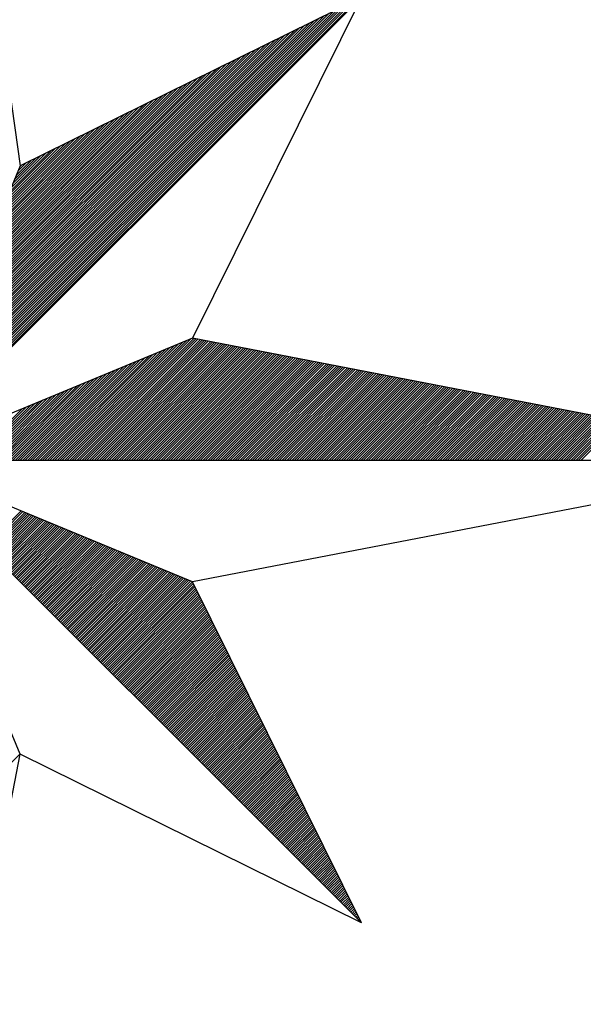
# Model space of a CAD drawing. Header units: metres. Extents: x 183400 to 184400, y 422200 to 427800.
# Tile 76 of 221: x 184376 to 184385, y 424158 to 424174. Entities that reach past the tile are written whole.
import ezdxf

# ---------------------------------------------------------------- set-up
doc = ezdxf.new("R2010")
doc.units = ezdxf.units.M
doc.layers.add('N_MK2', color=7, linetype='Continuous')
doc.layers.add('방위표', color=7, linetype='Continuous')

# ---------------------------------------------------------------- blocks, each defined once
blk = doc.blocks.new('N_MK2')
at = {"layer": '방위표', "color": 7, "linetype": 'Continuous'}
blk.add_lwpolyline([(-106.029, 0), (-33.696, -13.958), (0, 0), (-53.049, -53.048), (-13.958, -33.696), (0, 0), (0, -106.029), (13.958, -33.696), (0, 0), (53.048, -53.049), (33.696, -13.958), (0, 0), (106.028, 0), (33.696, 13.958), (0, 0), (53.049, 53.049), (13.958, 33.696), (0, 0), (0, 133.028), (-13.958, 33.696), (0, 0), (-53.049, 53.049), (-33.696, 13.958), (0, 0)], close=True, dxfattribs=at)
for points in [[(0, 133.028), (13.958, 33.696)], [(53.049, 53.049), (33.696, 13.958)], [(0.12, 0.29), (52.713, 52.882)], [(0.32, 0.773), (52.152, 52.605)], [(0.52, 1.256), (51.592, 52.328)], [(0.72, 1.739), (51.032, 52.05)], [(0.92, 2.221), (50.472, 51.773)], [(1.12, 2.704), (49.912, 51.496)], [(1.32, 3.187), (49.351, 51.218)], [(1.52, 3.67), (48.791, 50.941)], [(1.72, 4.153), (48.231, 50.664)], [(1.92, 4.636), (47.671, 50.386)], [(2.12, 5.119), (47.111, 50.109)], [(2.32, 5.602), (46.551, 49.832)], [(2.52, 6.084), (45.99, 49.554)], [(2.72, 6.567), (45.43, 49.277)], [(2.92, 7.05), (44.87, 49)], [(3.12, 7.533), (44.31, 48.723)], [(3.32, 8.016), (43.75, 48.445)], [(3.52, 8.499), (43.19, 48.168)], [(3.72, 8.982), (42.629, 47.891)], [(3.92, 9.464), (42.069, 47.613)], [(4.12, 9.947), (41.509, 47.336)], [(4.321, 10.43), (40.949, 47.059)], [(4.521, 10.913), (40.389, 46.781)], [(4.721, 11.396), (39.829, 46.504)], [(4.921, 11.879), (39.268, 46.227)], [(5.121, 12.362), (38.708, 45.949)], [(5.321, 12.844), (38.148, 45.672)], [(5.521, 13.327), (37.588, 45.395)], [(5.721, 13.81), (37.028, 45.117)], [(5.921, 14.293), (36.468, 44.84)], [(6.121, 14.776), (35.907, 44.563)], [(6.321, 15.259), (35.347, 44.285)], [(6.521, 15.742), (34.787, 44.008)], [(6.721, 16.224), (34.227, 43.731)], [(6.921, 16.707), (33.667, 43.453)], [(7.121, 17.19), (33.107, 43.176)], [(7.321, 17.673), (32.546, 42.899)], [(7.521, 18.156), (31.986, 42.621)], [(7.721, 18.639), (31.426, 42.344)], [(7.921, 19.122), (30.866, 42.067)], [(8.121, 19.604), (30.306, 41.789)], [(8.321, 20.087), (29.746, 41.512)], [(8.521, 20.57), (29.185, 41.235)], [(8.721, 21.053), (28.625, 40.957)], [(8.921, 21.536), (28.065, 40.68)], [(9.121, 22.019), (27.505, 40.403)], [(9.321, 22.502), (26.945, 40.125)], [(9.521, 22.984), (26.385, 39.848)], [(9.721, 23.467), (25.824, 39.571)], [(9.921, 23.95), (25.264, 39.293)], [(10.121, 24.433), (24.704, 39.016)], [(10.321, 24.916), (24.144, 38.739)], [(10.521, 25.399), (23.584, 38.461)], [(10.721, 25.882), (23.024, 38.184)], [(10.921, 26.364), (22.463, 37.907)], [(11.121, 26.847), (21.903, 37.629)], [(11.321, 27.33), (21.343, 37.352)], [(11.521, 27.813), (20.783, 37.075)], [(11.721, 28.296), (20.223, 36.797)], [(11.921, 28.779), (19.662, 36.52)], [(12.121, 29.262), (19.102, 36.243)], [(12.321, 29.745), (18.542, 35.966)], [(12.521, 30.227), (17.982, 35.688)], [(12.721, 30.71), (17.422, 35.411)], [(12.921, 31.193), (16.862, 35.134)], [(13.121, 31.676), (16.301, 34.856)], [(13.321, 32.159), (15.741, 34.579)], [(13.521, 32.642), (15.181, 34.302)], [(13.721, 33.125), (14.621, 34.024)], [(13.921, 33.607), (14.061, 33.747)], [(19.346, 0), (33.027, 13.681)], [(19.629, 0), (33.51, 13.881)], [(19.912, 0), (33.842, 13.93)], [(20.195, 0), (34.079, 13.884)], [(20.478, 0), (34.316, 13.838)], [(20.761, 0), (34.553, 13.793)], [(21.043, 0), (34.79, 13.747)], [(21.326, 0), (35.027, 13.701)], [(21.609, 0), (35.264, 13.655)], [(21.892, 0), (35.501, 13.61)], [(22.175, 0), (35.739, 13.564)], [(17.649, 0), (30.13, 12.481)], [(17.932, 0), (30.613, 12.681)], [(18.215, 0), (31.096, 12.881)], [(18.498, 0), (31.579, 13.081)], [(18.781, 0), (32.062, 13.281)], [(19.063, 0), (32.544, 13.481)], [(22.458, 0), (35.976, 13.518)], [(22.74, 0), (36.213, 13.472)], [(23.023, 0), (36.45, 13.427)], [(23.306, 0), (36.687, 13.381)], [(23.589, 0), (36.924, 13.335)], [(23.872, 0), (37.161, 13.289)], [(24.155, 0), (37.398, 13.244)], [(24.437, 0), (37.635, 13.198)], [(24.72, 0), (37.872, 13.152)], [(25.003, 0), (38.109, 13.106)], [(25.286, 0), (38.347, 13.061)], [(25.569, 0), (38.584, 13.015)], [(25.852, 0), (38.821, 12.969)], [(26.135, 0), (39.058, 12.923)], [(26.417, 0), (39.295, 12.878)], [(26.7, 0), (39.532, 12.832)], [(26.983, 0), (39.769, 12.786)], [(27.266, 0), (40.006, 12.74)], [(27.549, 0), (40.243, 12.695)], [(27.832, 0), (40.48, 12.649)], [(28.114, 0), (40.717, 12.603)], [(28.397, 0), (40.955, 12.557)], [(28.68, 0), (41.192, 12.512)], [(28.963, 0), (41.429, 12.466)], [(29.246, 0), (41.666, 12.42)], [(16.235, 0), (27.716, 11.481)], [(16.518, 0), (28.199, 11.681)], [(16.801, 0), (28.682, 11.881)], [(17.084, 0), (29.164, 12.081)], [(17.366, 0), (29.647, 12.281)], [(29.529, 0), (41.903, 12.374)], [(29.811, 0), (42.14, 12.329)], [(30.094, 0), (42.377, 12.283)], [(30.377, 0), (42.614, 12.237)], [(30.66, 0), (42.851, 12.191)], [(30.943, 0), (43.088, 12.146)], [(31.226, 0), (43.325, 12.1)], [(31.509, 0), (43.563, 12.054)], [(31.791, 0), (43.8, 12.008)], [(32.074, 0), (44.037, 11.963)], [(32.357, 0), (44.274, 11.917)], [(32.64, 0), (44.511, 11.871)], [(32.923, 0), (44.748, 11.825)], [(33.206, 0), (44.985, 11.78)], [(33.488, 0), (45.222, 11.734)], [(33.771, 0), (45.459, 11.688)], [(34.054, 0), (45.696, 11.642)], [(34.337, 0), (45.934, 11.597)], [(34.62, 0), (46.171, 11.551)], [(34.903, 0), (46.408, 11.505)], [(35.186, 0), (46.645, 11.459)], [(35.468, 0), (46.882, 11.414)], [(35.751, 0), (47.119, 11.368)], [(36.034, 0), (47.356, 11.322)], [(14.538, 0), (24.819, 10.281)], [(14.821, 0), (25.302, 10.481)], [(15.104, 0), (25.784, 10.681)], [(15.386, 0), (26.267, 10.881)], [(15.669, 0), (26.75, 11.081)], [(15.952, 0), (27.233, 11.281)], [(36.317, 0), (47.593, 11.276)], [(36.6, 0), (47.83, 11.23)], [(36.883, 0), (48.067, 11.185)], [(37.165, 0), (48.304, 11.139)], [(37.448, 0), (48.542, 11.093)], [(37.731, 0), (48.779, 11.047)], [(38.014, 0), (49.016, 11.002)], [(38.297, 0), (49.253, 10.956)], [(38.58, 0), (49.49, 10.91)], [(38.862, 0), (49.727, 10.864)], [(39.145, 0), (49.964, 10.819)], [(39.428, 0), (50.201, 10.773)], [(39.711, 0), (50.438, 10.727)], [(39.994, 0), (50.675, 10.681)], [(40.277, 0), (50.912, 10.636)], [(40.56, 0), (51.15, 10.59)], [(40.842, 0), (51.387, 10.544)], [(41.125, 0), (51.624, 10.498)], [(41.408, 0), (51.861, 10.453)], [(41.691, 0), (52.098, 10.407)], [(41.974, 0), (52.335, 10.361)], [(42.257, 0), (52.572, 10.315)], [(42.539, 0), (52.809, 10.27)], [(42.822, 0), (53.046, 10.224)], [(43.105, 0), (53.283, 10.178)], [(12.841, 0), (21.922, 9.081)], [(13.124, 0), (22.404, 9.281)], [(13.407, 0), (22.887, 9.481)], [(13.689, 0), (23.37, 9.681)], [(13.972, 0), (23.853, 9.881)], [(14.255, 0), (24.336, 10.081)], [(43.388, 0), (53.52, 10.132)], [(43.671, 0), (53.758, 10.087)], [(43.954, 0), (53.995, 10.041)], [(44.237, 0), (54.232, 9.995)], [(44.519, 0), (54.469, 9.949)], [(44.802, 0), (54.706, 9.904)], [(45.085, 0), (54.943, 9.858)], [(45.368, 0), (55.18, 9.812)], [(45.651, 0), (55.417, 9.766)], [(45.934, 0), (55.654, 9.721)], [(46.216, 0), (55.891, 9.675)], [(46.499, 0), (56.128, 9.629)], [(46.782, 0), (56.366, 9.583)], [(47.065, 0), (56.603, 9.538)], [(47.348, 0), (56.84, 9.492)], [(47.631, 0), (57.077, 9.446)], [(47.913, 0), (57.314, 9.4)], [(48.196, 0), (57.551, 9.355)], [(48.479, 0), (57.788, 9.309)], [(48.762, 0), (58.025, 9.263)], [(49.045, 0), (58.262, 9.217)], [(49.328, 0), (58.499, 9.172)], [(49.611, 0), (58.736, 9.126)], [(49.893, 0), (58.974, 9.08)], [(50.176, 0), (59.211, 9.034)], [(11.427, 0), (19.507, 8.081)], [(11.71, 0), (19.99, 8.281)], [(11.992, 0), (20.473, 8.481)], [(12.275, 0), (20.956, 8.681)], [(12.558, 0), (21.439, 8.881)], [(50.459, 0), (59.448, 8.989)], [(50.742, 0), (59.685, 8.943)], [(51.025, 0), (59.922, 8.897)], [(51.308, 0), (60.159, 8.851)], [(51.59, 0), (60.396, 8.806)], [(51.873, 0), (60.633, 8.76)], [(52.156, 0), (60.87, 8.714)], [(52.439, 0), (61.107, 8.668)], [(52.722, 0), (61.344, 8.623)], [(53.005, 0), (61.582, 8.577)], [(53.287, 0), (61.819, 8.531)], [(53.57, 0), (62.056, 8.485)], [(53.853, 0), (62.293, 8.44)], [(54.136, 0), (62.53, 8.394)], [(54.419, 0), (62.767, 8.348)], [(54.702, 0), (63.004, 8.302)], [(54.985, 0), (63.241, 8.257)], [(55.267, 0), (63.478, 8.211)], [(55.55, 0), (63.715, 8.165)], [(55.833, 0), (63.952, 8.119)], [(56.116, 0), (64.19, 8.074)], [(56.399, 0), (64.427, 8.028)], [(56.682, 0), (64.664, 7.982)], [(56.964, 0), (64.901, 7.936)], [(9.73, 0), (16.61, 6.88)], [(10.012, 0), (17.093, 7.08)], [(10.295, 0), (17.576, 7.28)], [(10.578, 0), (18.059, 7.48)], [(10.861, 0), (18.541, 7.68)], [(11.144, 0), (19.024, 7.881)], [(57.247, 0), (65.138, 7.891)], [(57.53, 0), (65.375, 7.845)], [(57.813, 0), (65.612, 7.799)], [(58.096, 0), (65.849, 7.753)], [(58.379, 0), (66.086, 7.708)], [(58.662, 0), (66.323, 7.662)], [(58.944, 0), (66.56, 7.616)], [(59.227, 0), (66.798, 7.57)], [(59.51, 0), (67.035, 7.525)], [(59.793, 0), (67.272, 7.479)], [(60.076, 0), (67.509, 7.433)], [(60.359, 0), (67.746, 7.387)], [(60.641, 0), (67.983, 7.342)], [(60.924, 0), (68.22, 7.296)], [(61.207, 0), (68.457, 7.25)], [(61.49, 0), (68.694, 7.204)], [(61.773, 0), (68.931, 7.159)], [(62.056, 0), (69.168, 7.113)], [(62.338, 0), (69.406, 7.067)], [(62.621, 0), (69.643, 7.021)], [(62.904, 0), (69.88, 6.976)], [(63.187, 0), (70.117, 6.93)], [(63.47, 0), (70.354, 6.884)], [(63.753, 0), (70.591, 6.838)], [(64.036, 0), (70.828, 6.793)], [(8.315, 0), (14.196, 5.88)], [(8.598, 0), (14.679, 6.08)], [(8.881, 0), (15.161, 6.28)], [(9.164, 0), (15.644, 6.48)], [(9.447, 0), (16.127, 6.68)], [(64.318, 0), (71.065, 6.747)], [(64.601, 0), (71.302, 6.701)], [(64.884, 0), (71.539, 6.655)], [(65.167, 0), (71.776, 6.61)], [(65.45, 0), (72.014, 6.564)], [(65.733, 0), (72.251, 6.518)], [(66.015, 0), (72.488, 6.472)], [(66.298, 0), (72.725, 6.427)], [(66.581, 0), (72.962, 6.381)], [(66.864, 0), (73.199, 6.335)], [(67.147, 0), (73.436, 6.289)], [(67.43, 0), (73.673, 6.244)], [(67.713, 0), (73.91, 6.198)], [(67.995, 0), (74.147, 6.152)], [(68.278, 0), (74.384, 6.106)], [(68.561, 0), (74.622, 6.061)], [(68.844, 0), (74.859, 6.015)], [(69.127, 0), (75.096, 5.969)], [(69.41, 0), (75.333, 5.923)], [(69.692, 0), (75.57, 5.878)], [(69.975, 0), (75.807, 5.832)], [(70.258, 0), (76.044, 5.786)], [(70.541, 0), (76.281, 5.74)], [(70.824, 0), (76.518, 5.695)], [(71.107, 0), (76.755, 5.649)], [(71.389, 0), (76.992, 5.603)], [(71.672, 0), (77.23, 5.557)], [(71.955, 0), (77.467, 5.512)], [(72.238, 0), (77.704, 5.466)], [(72.521, 0), (77.941, 5.42)], [(72.804, 0), (78.178, 5.374)], [(73.087, 0), (78.415, 5.329)], [(73.369, 0), (78.652, 5.283)], [(73.652, 0), (78.889, 5.237)], [(73.935, 0), (79.126, 5.191)], [(74.218, 0), (79.363, 5.146)], [(74.501, 0), (79.6, 5.1)], [(74.784, 0), (79.838, 5.054)], [(75.066, 0), (80.075, 5.008)], [(75.349, 0), (80.312, 4.962)], [(75.632, 0), (80.549, 4.917)], [(75.915, 0), (80.786, 4.871)], [(76.198, 0), (81.023, 4.825)], [(76.481, 0), (81.26, 4.779)], [(76.763, 0), (81.497, 4.734)], [(77.046, 0), (81.734, 4.688)], [(77.329, 0), (81.971, 4.642)], [(77.612, 0), (82.209, 4.596)], [(77.895, 0), (82.446, 4.551)], [(78.178, 0), (82.683, 4.505)], [(106.028, 0), (33.696, -13.958)], [(9.956, -9.956), (14.08, -5.832)], [(10.097, -10.098), (14.28, -5.915)], [(10.239, -10.239), (14.48, -5.998)], [(10.38, -10.38), (14.68, -6.081)], [(10.522, -10.522), (14.88, -6.164)], [(10.663, -10.663), (15.08, -6.247)], [(10.804, -10.805), (15.28, -6.329)], [(10.946, -10.946), (15.48, -6.412)], [(11.087, -11.087), (15.68, -6.495)], [(11.229, -11.229), (15.88, -6.578)], [(11.37, -11.37), (16.08, -6.661)], [(11.512, -11.512), (16.28, -6.744)], [(11.653, -11.653), (16.48, -6.826)], [(11.794, -11.795), (16.68, -6.909)], [(11.936, -11.936), (16.88, -6.992)], [(12.077, -12.077), (17.08, -7.075)], [(12.219, -12.219), (17.28, -7.158)], [(12.36, -12.36), (17.48, -7.241)], [(12.501, -12.502), (17.68, -7.323)], [(12.643, -12.643), (17.88, -7.406)], [(12.784, -12.785), (18.08, -7.489)], [(12.926, -12.926), (18.28, -7.572)], [(13.067, -13.067), (18.48, -7.655)], [(13.209, -13.209), (18.68, -7.738)], [(13.35, -13.35), (18.88, -7.821)], [(13.491, -13.492), (19.08, -7.903)], [(13.633, -13.633), (19.28, -7.986)], [(13.774, -13.775), (19.48, -8.069)], [(13.916, -13.916), (19.68, -8.152)], [(14.057, -14.057), (19.88, -8.235)], [(14.199, -14.199), (20.08, -8.318)], [(14.34, -14.34), (20.28, -8.4)], [(14.481, -14.482), (20.48, -8.483)], [(14.623, -14.623), (20.68, -8.566)], [(14.764, -14.764), (20.88, -8.649)], [(14.906, -14.906), (21.08, -8.732)], [(15.047, -15.047), (21.28, -8.815)], [(15.188, -15.189), (21.48, -8.898)], [(15.33, -15.33), (21.68, -8.98)], [(15.471, -15.472), (21.88, -9.063)], [(15.613, -15.613), (22.08, -9.146)], [(15.754, -15.754), (22.28, -9.229)], [(15.896, -15.896), (22.48, -9.312)], [(16.037, -16.037), (22.68, -9.395)], [(16.178, -16.179), (22.88, -9.477)], [(16.32, -16.32), (23.08, -9.56)], [(16.461, -16.462), (23.28, -9.643)], [(16.603, -16.603), (23.48, -9.726)], [(16.744, -16.744), (23.68, -9.809)], [(16.885, -16.886), (23.88, -9.892)], [(17.027, -17.027), (24.08, -9.975)], [(17.168, -17.169), (24.28, -10.057)], [(17.31, -17.31), (24.48, -10.14)], [(17.451, -17.452), (24.68, -10.223)], [(17.593, -17.593), (24.88, -10.306)], [(17.734, -17.734), (25.08, -10.389)], [(17.875, -17.876), (25.28, -10.472)], [(18.017, -18.017), (25.48, -10.554)], [(18.158, -18.159), (25.68, -10.637)], [(18.3, -18.3), (25.88, -10.72)], [(18.441, -18.441), (26.08, -10.803)], [(18.583, -18.583), (26.28, -10.886)], [(18.724, -18.724), (26.48, -10.969)], [(18.865, -18.866), (26.68, -11.052)], [(19.007, -19.007), (26.88, -11.134)], [(19.148, -19.149), (27.08, -11.217)], [(19.29, -19.29), (27.28, -11.3)], [(19.431, -19.431), (27.48, -11.383)], [(19.572, -19.573), (27.68, -11.466)], [(19.714, -19.714), (27.88, -11.549)], [(19.855, -19.856), (28.08, -11.631)], [(19.997, -19.997), (28.28, -11.714)], [(20.138, -20.139), (28.48, -11.797)], [(20.28, -20.28), (28.68, -11.88)], [(20.421, -20.421), (28.88, -11.963)], [(20.562, -20.563), (29.08, -12.046)], [(20.704, -20.704), (29.28, -12.129)], [(20.845, -20.846), (29.48, -12.211)], [(20.987, -20.987), (29.68, -12.294)], [(21.128, -21.128), (29.88, -12.377)], [(21.27, -21.27), (30.08, -12.46)], [(21.411, -21.411), (30.28, -12.543)], [(21.552, -21.553), (30.48, -12.626)], [(21.694, -21.694), (30.68, -12.708)], [(21.835, -21.836), (30.88, -12.791)], [(21.977, -21.977), (31.08, -12.874)], [(22.118, -22.118), (31.28, -12.957)], [(22.259, -22.26), (31.479, -13.04)], [(22.401, -22.401), (31.679, -13.123)], [(22.542, -22.543), (31.879, -13.206)], [(22.684, -22.684), (32.079, -13.288)], [(22.825, -22.826), (32.279, -13.371)], [(22.967, -22.967), (32.479, -13.454)], [(23.108, -23.108), (32.679, -13.537)], [(23.249, -23.25), (32.879, -13.62)], [(23.391, -23.391), (33.079, -13.703)], [(23.532, -23.533), (33.279, -13.785)], [(23.674, -23.674), (33.479, -13.868)], [(23.815, -23.816), (33.679, -13.951)], [(23.957, -23.957), (33.782, -14.132)], [(24.098, -24.098), (33.876, -14.321)], [(24.239, -24.24), (33.969, -14.51)], [(24.381, -24.381), (34.063, -14.699)], [(24.522, -24.523), (34.157, -14.888)], [(24.664, -24.664), (34.25, -15.077)], [(24.805, -24.805), (34.344, -15.267)], [(24.946, -24.947), (34.438, -15.456)], [(25.088, -25.088), (34.531, -15.645)], [(25.229, -25.23), (34.625, -15.834)], [(25.371, -25.371), (34.718, -16.023)], [(25.512, -25.513), (34.812, -16.213)], [(25.654, -25.654), (34.906, -16.402)], [(25.795, -25.795), (34.999, -16.591)], [(25.936, -25.937), (35.093, -16.78)], [(26.078, -26.078), (35.187, -16.969)], [(26.219, -26.22), (35.28, -17.159)], [(26.361, -26.361), (35.374, -17.348)], [(26.502, -26.503), (35.468, -17.537)], [(26.643, -26.644), (35.561, -17.726)], [(26.785, -26.785), (35.655, -17.915)], [(26.926, -26.927), (35.749, -18.104)], [(27.068, -27.068), (35.842, -18.294)], [(27.209, -27.21), (35.936, -18.483)], [(27.351, -27.351), (36.03, -18.672)], [(27.492, -27.493), (36.123, -18.861)], [(27.633, -27.634), (36.217, -19.05)], [(27.775, -27.775), (36.311, -19.24)], [(27.916, -27.917), (36.404, -19.429)], [(28.058, -28.058), (36.498, -19.618)], [(28.199, -28.2), (36.592, -19.807)], [(28.341, -28.341), (36.685, -19.996)], [(28.482, -28.482), (36.779, -20.186)], [(28.623, -28.624), (36.873, -20.375)], [(28.765, -28.765), (36.966, -20.564)], [(28.906, -28.907), (37.06, -20.753)], [(29.048, -29.048), (37.154, -20.942)], [(29.189, -29.19), (37.247, -21.131)], [(29.33, -29.331), (37.341, -21.321)], [(29.472, -29.472), (37.435, -21.51)], [(29.613, -29.614), (37.528, -21.699)], [(29.755, -29.755), (37.622, -21.888)], [(29.896, -29.897), (37.716, -22.077)], [(30.038, -30.038), (37.809, -22.267)], [(30.179, -30.18), (37.903, -22.456)], [(30.32, -30.321), (37.996, -22.645)], [(30.462, -30.462), (38.09, -22.834)], [(30.603, -30.604), (38.184, -23.023)], [(30.745, -30.745), (38.277, -23.213)], [(30.886, -30.887), (38.371, -23.402)], [(31.028, -31.028), (38.465, -23.591)], [(31.169, -31.17), (38.558, -23.78)], [(31.31, -31.311), (38.652, -23.969)], [(31.452, -31.452), (38.746, -24.158)], [(31.593, -31.594), (38.839, -24.348)], [(31.735, -31.735), (38.933, -24.537)], [(31.876, -31.877), (39.027, -24.726)], [(32.017, -32.018), (39.12, -24.915)], [(32.159, -32.159), (39.214, -25.104)], [(32.3, -32.301), (39.308, -25.294)], [(32.442, -32.442), (39.401, -25.483)], [(32.583, -32.584), (39.495, -25.672)], [(32.725, -32.725), (39.589, -25.861)], [(32.866, -32.867), (39.682, -26.05)], [(33.007, -33.008), (39.776, -26.239)], [(33.149, -33.149), (39.87, -26.429)], [(33.29, -33.291), (39.963, -26.618)], [(33.432, -33.432), (40.057, -26.807)], [(33.573, -33.574), (40.151, -26.996)], [(33.715, -33.715), (40.244, -27.185)], [(33.856, -33.857), (40.338, -27.375)], [(33.997, -33.998), (40.432, -27.564)], [(34.139, -34.139), (40.525, -27.753)], [(34.28, -34.281), (40.619, -27.942)], [(34.422, -34.422), (40.713, -28.131)], [(34.563, -34.564), (40.806, -28.321)], [(34.704, -34.705), (40.9, -28.51)], [(34.846, -34.847), (40.993, -28.699)], [(34.987, -34.988), (41.087, -28.888)], [(35.129, -35.129), (41.181, -29.077)], [(35.27, -35.271), (41.274, -29.266)], [(35.412, -35.412), (41.368, -29.456)], [(35.553, -35.554), (41.462, -29.645)], [(35.694, -35.695), (41.555, -29.834)], [(35.836, -35.836), (41.649, -30.023)], [(35.977, -35.978), (41.743, -30.212)], [(36.119, -36.119), (41.836, -30.402)], [(36.26, -36.261), (41.93, -30.591)], [(36.402, -36.402), (42.024, -30.78)], [(36.543, -36.544), (42.117, -30.969)], [(36.684, -36.685), (42.211, -31.158)], [(36.826, -36.826), (42.305, -31.348)], [(36.967, -36.968), (42.398, -31.537)], [(37.109, -37.109), (42.492, -31.726)], [(37.25, -37.251), (42.586, -31.915)], [(37.391, -37.392), (42.679, -32.104)], [(37.533, -37.534), (42.773, -32.293)], [(37.674, -37.675), (42.867, -32.483)], [(37.816, -37.816), (42.96, -32.672)], [(0, -47.631), (13.951, -33.679)], [(53.048, -53.049), (13.958, -33.696)], [(37.957, -37.958), (43.054, -32.861)], [(38.099, -38.099), (43.148, -33.05)], [(38.24, -38.241), (43.241, -33.239)], [(38.381, -38.382), (43.335, -33.429)], [(38.523, -38.524), (43.429, -33.618)], [(38.664, -38.665), (43.522, -33.807)], [(38.806, -38.806), (43.616, -33.996)], [(38.947, -38.948), (43.71, -34.185)], [(39.088, -39.089), (43.803, -34.375)], [(39.23, -39.231), (43.897, -34.564)], [(39.371, -39.372), (43.991, -34.753)], [(39.513, -39.513), (44.084, -34.942)], [(39.654, -39.655), (44.178, -35.131)], [(39.796, -39.796), (44.271, -35.32)], [(39.937, -39.938), (44.365, -35.51)], [(40.078, -40.079), (44.459, -35.699)], [(40.22, -40.221), (44.552, -35.888)], [(40.361, -40.362), (44.646, -36.077)], [(40.503, -40.503), (44.74, -36.266)], [(40.644, -40.645), (44.833, -36.456)], [(40.786, -40.786), (44.927, -36.645)], [(40.927, -40.928), (45.021, -36.834)], [(41.068, -41.069), (45.114, -37.023)], [(41.21, -41.211), (45.208, -37.212)], [(41.351, -41.352), (45.302, -37.401)], [(41.493, -41.493), (45.395, -37.591)], [(41.634, -41.635), (45.489, -37.78)], [(41.775, -41.776), (45.583, -37.969)], [(41.917, -41.918), (45.676, -38.158)], [(42.058, -42.059), (45.77, -38.347)], [(42.2, -42.201), (45.864, -38.537)], [(42.341, -42.342), (45.957, -38.726)], [(42.483, -42.483), (46.051, -38.915)], [(42.624, -42.625), (46.145, -39.104)], [(42.765, -42.766), (46.238, -39.293)], [(42.907, -42.908), (46.332, -39.483)], [(43.048, -43.049), (46.426, -39.672)], [(43.19, -43.19), (46.519, -39.861)], [(43.331, -43.332), (46.613, -40.05)], [(43.473, -43.473), (46.707, -40.239)], [(43.614, -43.615), (46.8, -40.428)], [(43.755, -43.756), (46.894, -40.618)], [(43.897, -43.898), (46.988, -40.807)], [(44.038, -44.039), (47.081, -40.996)], [(44.18, -44.18), (47.175, -41.185)], [(44.321, -44.322), (47.268, -41.374)], [(44.462, -44.463), (47.362, -41.564)], [(44.604, -44.605), (47.456, -41.753)], [(44.745, -44.746), (47.549, -41.942)], [(44.887, -44.888), (47.643, -42.131)], [(45.028, -45.029), (47.737, -42.32)], [(45.17, -45.17), (47.83, -42.51)], [(45.311, -45.312), (47.924, -42.699)], [(45.452, -45.453), (48.018, -42.888)], [(45.594, -45.595), (48.111, -43.077)], [(45.735, -45.736), (48.205, -43.266)], [(45.877, -45.878), (48.299, -43.455)], [(46.018, -46.019), (48.392, -43.645)], [(46.16, -46.16), (48.486, -43.834)], [(46.301, -46.302), (48.58, -44.023)], [(46.442, -46.443), (48.673, -44.212)], [(46.584, -46.585), (48.767, -44.401)], [(46.725, -46.726), (48.861, -44.591)], [(46.867, -46.867), (48.954, -44.78)], [(47.008, -47.009), (49.048, -44.969)], [(47.149, -47.15), (49.142, -45.158)], [(47.291, -47.292), (49.235, -45.347)], [(47.432, -47.433), (49.329, -45.537)], [(47.574, -47.575), (49.423, -45.726)], [(47.715, -47.716), (49.516, -45.915)], [(47.857, -47.857), (49.61, -46.104)], [(47.998, -47.999), (49.704, -46.293)], [(48.139, -48.14), (49.797, -46.482)], [(48.281, -48.282), (49.891, -46.672)], [(48.422, -48.423), (49.985, -46.861)], [(48.564, -48.565), (50.078, -47.05)], [(48.705, -48.706), (50.172, -47.239)], [(48.846, -48.847), (50.266, -47.428)], [(48.988, -48.989), (50.359, -47.618)], [(49.129, -49.13), (50.453, -47.807)], [(49.271, -49.272), (50.546, -47.996)], [(49.412, -49.413), (50.64, -48.185)], [(49.554, -49.555), (50.734, -48.374)], [(49.695, -49.696), (50.827, -48.564)], [(49.836, -49.837), (50.921, -48.753)], [(49.978, -49.979), (51.015, -48.942)], [(50.119, -50.12), (51.108, -49.131)], [(50.261, -50.262), (51.202, -49.32)], [(50.402, -50.403), (51.296, -49.509)], [(50.544, -50.544), (51.389, -49.699)], [(50.685, -50.686), (51.483, -49.888)], [(50.826, -50.827), (51.577, -50.077)], [(50.968, -50.969), (51.67, -50.266)], [(51.109, -51.11), (51.764, -50.455)], [(51.251, -51.252), (51.858, -50.645)], [(51.392, -51.393), (51.951, -50.834)], [(51.533, -51.534), (52.045, -51.023)], [(51.675, -51.676), (52.139, -51.212)], [(51.816, -51.817), (52.232, -51.401)], [(51.958, -51.959), (52.326, -51.59)], [(52.099, -52.1), (52.42, -51.78)], [(52.241, -52.242), (52.513, -51.969)], [(52.382, -52.383), (52.607, -52.158)], [(52.523, -52.524), (52.701, -52.347)], [(52.665, -52.666), (52.794, -52.536)], [(52.806, -52.807), (52.888, -52.726)], [(52.948, -52.949), (52.982, -52.915)]]:
    blk.add_lwpolyline(points, dxfattribs=at)

msp = doc.modelspace()

# ---------------------------------------------------------------- block references
at = {"layer": 'N_MK2', "linetype": 'Continuous', "lineweight": 15, "xscale": 0.1399996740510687, "yscale": 0.1399996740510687, "zscale": 0.139999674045}
msp.add_blockref('N_MK2', (184373.805, 424166.673), dxfattribs=at)

doc.saveas('drawing.dxf')
